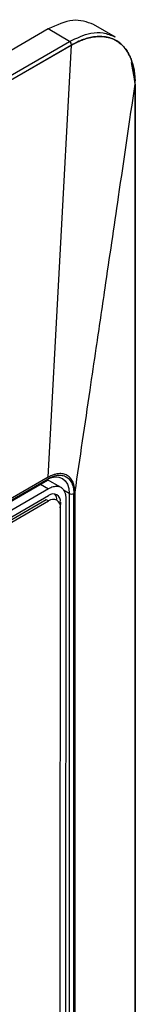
# Model space of a CAD drawing. Header units: millimetres. Extents: x -415 to 5, y -292 to 5.
# Tile 54 of 72: x -46.1 to -44.7, y -124.52 to -112.62. Entities that reach past the tile are written whole.
import ezdxf

# ---------------------------------------------------------------- set-up
doc = ezdxf.new("R2010")
doc.units = ezdxf.units.MM
doc.header["$MEASUREMENT"] = 0
doc.layers.add('实线', color=2, linetype='Continuous', lineweight=25)

msp = doc.modelspace()

# ---------------------------------------------------------------- linework, layer by layer
at = {"layer": '实线', "color": 7, "linetype": 'Continuous', "lineweight": 25}
for p, q in [((-45.7567, -112.7292), (-55.7976, -118.5257)), ((-45.4973, -112.879), (-45.7567, -112.7292)), ((-44.94, -112.8287), (-45.2067, -112.6748)), ((-55.5381, -118.6755), (-45.4973, -112.879)), ((-55.5043, -118.7146), (-45.4756, -112.9251)), ((-45.4756, -112.9251), (-55.5043, -118.7146)), ((-45.7567, -118.1509), (-45.4756, -112.9251)), ((-44.7538, -113.1347), (-44.714, -113.3313)), ((-44.7041, -113.3965), (-44.7041, -135.375)), ((-44.7019, -135.3675), (-44.7019, -113.3891)), ((-45.7567, -118.1509), (-47.9761, -119.4321)), ((-47.9584, -119.4522), (-45.7646, -118.1858)), ((-47.9496, -119.4336), (-45.7567, -118.1677)), ((-45.8478, -118.2338), (-45.7505, -118.2901)), ((-45.6002, -118.2754), (-45.7709, -118.1767)), ((-45.7505, -118.2901), (-53.8115, -122.9436)), ((-45.5021, -118.3473), (-45.5721, -118.308)), ((-45.5021, -118.3473), (-45.5021, -126.9915)), ((-45.4459, -127.0239), (-45.4459, -118.3471)), ((-45.4306, -127.0328), (-45.4302, -118.3292)), ((-53.8116, -123.0253), (-45.7505, -118.3717)), ((-53.7833, -123.0416), (-45.7789, -118.4207)), ((-53.755, -123.0579), (-45.7506, -118.4371)), ((-45.7789, -118.4207), (-45.7506, -118.4371)), ((-45.6092, -118.4533), (-45.6093, -118.5156)), ((-45.545, -126.9666), (-45.5385, -118.4125)), ((-45.6093, -118.5187), (-45.6139, -124.6564))]:
    msp.add_line(p, q, dxfattribs=at)
at = {"layer": '实线', "color": 7, "linetype": 'Continuous', "lineweight": 25, "flags": 128}
msp.add_lwpolyline([(-45.7574, -118.17), (-45.7294, -118.1587), (-45.6765, -118.1466), (-45.6276, -118.1486), (-45.5848, -118.1644), (-45.5497, -118.1936), (-45.5236, -118.2349), (-45.5075, -118.2868), (-45.5021, -118.3473)], dxfattribs=at)
at = {"layer": '实线', "color": 7, "linetype": 'Continuous', "lineweight": 25}
for centre, radius, start, end in [((-44.7195, -113.3889), 0.0172, 333.78882, 69.99162), ((-45.6954, -118.4393), 0.0872, 350.74344, 129.24583), ((-45.7688, -118.4226), 0.1173, 356.98933, 36.1116), ((-45.4742, -118.2924), 0.0616, 243.10928, 297.35256), ((-45.6954, -118.5046), 0.0872, 350.74344, 129.24583)]:
    msp.add_arc(centre, radius, start, end, dxfattribs=at)
for points, knots in [([(-45.2067, -112.6748), (-45.287, -112.6457), (-45.4477, -112.5876), (-45.6537, -112.682), (-45.7567, -112.7292)], [0, 0, 0, 0, 0.4999489, 1, 1, 1, 1]), ([(-45.4973, -112.879), (-45.4101, -112.8385), (-45.2685, -112.7725), (-45.0831, -112.7674), (-44.996, -112.8043), (-44.9503, -112.8236)], [0, 0, 0, 0, 0.4315784, 0.7016984, 1, 1, 1, 1]), ([(-45.4973, -112.879), (-45.4923, -112.8831), (-45.4866, -112.8901), (-45.4781, -112.9073), (-45.4757, -112.9171), (-45.4756, -112.9251)], [0, 0, 0, 0, 0.5, 0.5, 1, 1, 1, 1]), ([(-44.7052, -113.3552), (-44.7058, -113.3419), (-44.707, -113.3153), (-44.7106, -113.2769), (-44.7156, -113.2399), (-44.7219, -113.2044), (-44.7295, -113.1705), (-44.7384, -113.1382), (-44.7484, -113.1074), (-44.7596, -113.0783), (-44.7821, -113.0283), (-44.8338, -112.9442), (-44.9337, -112.8571), (-45.0638, -112.818), (-45.176, -112.8186), (-45.261, -112.8341), (-45.326, -112.854), (-45.3969, -112.8822), (-45.4451, -112.9085), (-45.4756, -112.9251)], [0, 0, 0, 0, 0.0296173, 0.0589049, 0.0878645, 0.1164967, 0.1448018, 0.1727795, 0.2004298, 0.227753, 0.2547497, 0.3482072, 0.5062558, 0.6525891, 0.7549164, 0.8194852, 0.8783772, 0.9231917, 1, 1, 1, 1]), ([(-45.4756, -112.9251), (-45.4651, -112.9192), (-45.4402, -112.9049), (-45.3969, -112.8832), (-45.342, -112.8598), (-45.2761, -112.8381), (-45.2002, -112.8222), (-45.1163, -112.817), (-45.0272, -112.8281), (-44.9528, -112.8561), (-44.8952, -112.8933), (-44.8535, -112.9303), (-44.8166, -112.9739), (-44.7847, -113.0239), (-44.7579, -113.0797), (-44.7363, -113.1411), (-44.7201, -113.2077), (-44.709, -113.2789), (-44.7063, -113.3298), (-44.705, -113.3553)], [0, 0, 0, 0, 0.0263726, 0.0628217, 0.1093146, 0.1658447, 0.2324393, 0.3091647, 0.3961354, 0.4936662, 0.5501018, 0.6063082, 0.6623604, 0.7183734, 0.7744115, 0.8305334, 0.886798, 0.943265, 1, 1, 1, 1]), ([(-44.714, -113.3313), (-44.7114, -113.3327), (-44.7068, -113.3361), (-44.7026, -113.3424), (-44.7019, -113.3492), (-44.7037, -113.3534), (-44.705, -113.3553)], [0.00000043, 0.00000043, 0.00000043, 0.00000043, 0.25049656, 0.50099269, 0.75148882, 1, 1, 1, 1]), ([(-44.714, -113.3313), (-44.7139, -113.3384), (-44.7137, -113.3522), (-44.7136, -113.366), (-44.7136, -113.3727)], [0, 0, 0, 0, 0.512523, 1, 1, 1, 1]), ([(-44.7042, -113.3965), (-44.7043, -113.3899), (-44.7045, -113.3762), (-44.705, -113.3624), (-44.7052, -113.3552)], [0, 0, 0, 0, 0.48308531, 1, 1, 1, 1]), ([(-45.4309, -118.3289), (-45.4006, -118.1232), (-45.34, -117.712), (-45.2544, -117.1321), (-45.1635, -116.5157), (-45.0488, -115.7364), (-44.892, -114.6721), (-44.771, -113.8501), (-44.7042, -113.3965)], [0, 0, 0, 0, 0.1251125, 0.2500944, 0.352691, 0.4999889, 0.7241327, 1, 1, 1, 1]), ([(-45.4302, -118.3292), (-45.4303, -118.3242), (-45.4306, -118.314), (-45.4321, -118.299), (-45.4343, -118.2836), (-45.4384, -118.2631), (-45.4451, -118.2385), (-45.4589, -118.2012), (-45.483, -118.1607), (-45.5237, -118.1264), (-45.5735, -118.1072), (-45.6246, -118.1052), (-45.6721, -118.1139), (-45.714, -118.1281), (-45.7424, -118.1433), (-45.7567, -118.1509)], [0, 0, 0, 0, 0.0261316, 0.0536375, 0.0826035, 0.1131031, 0.1741761, 0.2346031, 0.3610613, 0.4875819, 0.6166175, 0.7457012, 0.8308462, 0.915119, 1, 1, 1, 1]), ([(-45.765, -118.1859), (-45.7649, -118.1859), (-45.7618, -118.1853), (-45.7581, -118.1793), (-45.7571, -118.1715), (-45.7567, -118.1677)], [0, 0, 0, 0, 0.0088847, 0.5044423, 1, 1, 1, 1]), ([(-45.7567, -118.1677), (-45.7501, -118.164), (-45.7371, -118.1567), (-45.7176, -118.1477), (-45.6984, -118.1401), (-45.6794, -118.134), (-45.6607, -118.1295), (-45.6285, -118.1244), (-45.5848, -118.1251), (-45.5355, -118.1433), (-45.495, -118.177), (-45.4695, -118.2194), (-45.4549, -118.2628), (-45.4473, -118.3028), (-45.4464, -118.3323), (-45.4459, -118.3471)], [0, 0, 0, 0, 0.0402782, 0.080246, 0.120062, 0.1598864, 0.1998796, 0.2401996, 0.3700509, 0.5000576, 0.629909, 0.7599157, 0.8401241, 0.9197244, 1, 1, 1, 1]), ([(-45.5385, -118.4125), (-45.5386, -118.4064), (-45.5389, -118.3942), (-45.5407, -118.3769), (-45.5437, -118.3606), (-45.5478, -118.3452), (-45.5562, -118.3227), (-45.5719, -118.2964), (-45.5995, -118.2735), (-45.6332, -118.2611), (-45.6669, -118.2605), (-45.6976, -118.2666), (-45.7238, -118.2758), (-45.7416, -118.2853), (-45.7505, -118.2901)], [0, 0, 0, 0, 0.0482774, 0.0961591, 0.1439201, 0.1918374, 0.2401856, 0.370003, 0.5000481, 0.6298656, 0.7599108, 0.8401054, 0.919707, 1, 1, 1, 1])]:
    msp.add_open_spline(points, degree=3, knots=knots, dxfattribs=at)

doc.saveas('drawing.dxf')
